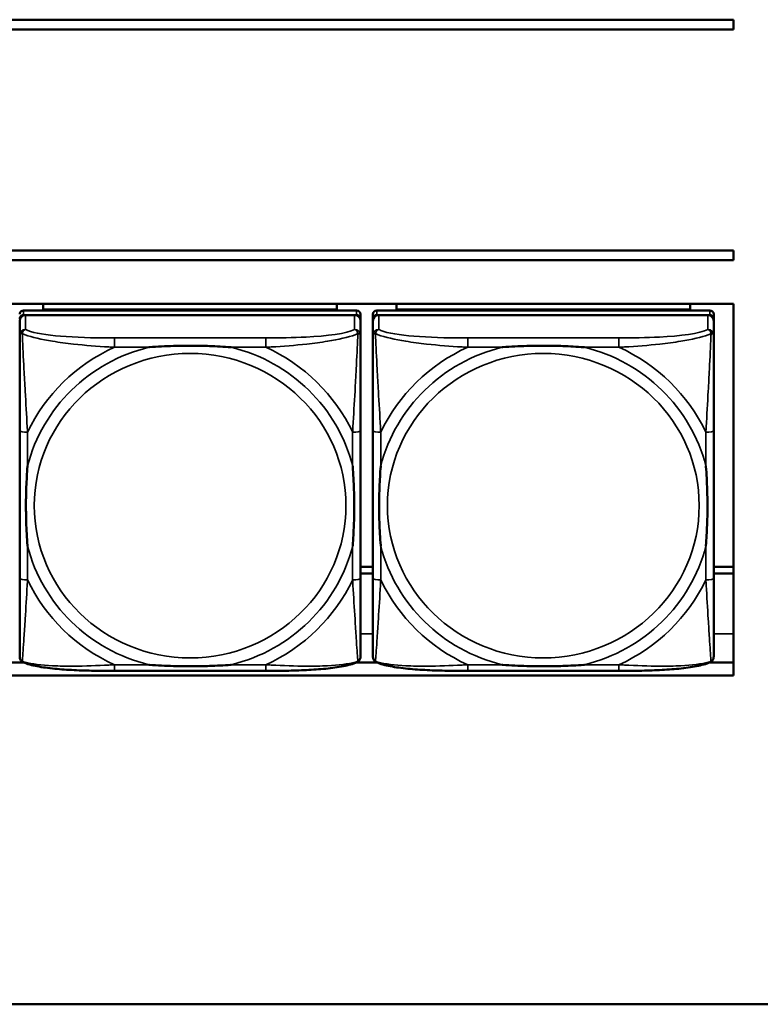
# Model space of a CAD drawing. Header units: inches. Extents: x 3.3 to 58.3, y 0.8 to 38.3.
# Tile 106 of 162: x 32.1 to 33.6, y 14.4 to 16.4. Entities that reach past the tile are written whole.
import ezdxf

# ---------------------------------------------------------------- set-up
doc = ezdxf.new("R2010")
doc.units = ezdxf.units.IN
doc.header["$MEASUREMENT"] = 0
doc.layers.add('Visible (ANSI)', color=7, linetype='Continuous', lineweight=50)
doc.layers.add('Visible Narrow (ANSI)', color=7, linetype='Continuous', lineweight=35)

msp = doc.modelspace()

# ---------------------------------------------------------------- linework, layer by layer
at = {"layer": 'Visible (ANSI)'}
for p, q in [((28.1946, 16.4151), (33.5021, 16.4151)), ((28.1946, 16.4147), (33.5021, 16.4147)), ((33.5021, 16.4151), (33.5021, 16.4147)), ((33.5021, 16.4147), (33.5021, 16.3951)), ((33.5021, 16.3951), (28.1946, 16.3951)), ((28.1246, 15.9511), (33.5021, 15.9511)), ((28.1246, 15.9507), (33.5021, 15.9507)), ((33.5021, 15.9511), (33.5021, 15.9507)), ((33.5021, 15.9507), (33.5021, 15.9312)), ((33.5021, 15.9312), (28.1246, 15.9312)), ((22.0871, 15.8435), (33.5021, 15.8435)), ((32.1147, 15.8325), (32.1147, 15.8435)), ((32.7052, 15.8435), (32.7052, 15.8325)), ((32.8247, 15.8325), (32.8247, 15.8435)), ((33.4152, 15.8435), (33.4152, 15.8325)), ((33.5021, 15.8435), (33.5021, 15.096)), ((32.7446, 15.8304), (32.0753, 15.8304)), ((32.1147, 15.8325), (32.3411, 15.8325)), ((32.1147, 15.8325), (32.1147, 15.8304)), ((32.1147, 15.8325), (32.7052, 15.8325)), ((32.1147, 15.8325), (32.1147, 15.8325)), ((32.3411, 15.8304), (32.3411, 15.8325)), ((32.4789, 15.8325), (32.7052, 15.8325)), ((32.4789, 15.8325), (32.4789, 15.8304)), ((32.7052, 15.8325), (32.7052, 15.8304)), ((32.7052, 15.8325), (32.7052, 15.8325)), ((32.7525, 15.8135), (32.7525, 15.8227)), ((32.7775, 15.8227), (32.7775, 15.8135)), ((33.4546, 15.8304), (32.7853, 15.8304)), ((32.8247, 15.8325), (33.0511, 15.8325)), ((32.8247, 15.8325), (32.8247, 15.8304)), ((32.8247, 15.8325), (33.4152, 15.8325)), ((32.8247, 15.8325), (32.8247, 15.8325)), ((33.0511, 15.8304), (33.0511, 15.8325)), ((33.1889, 15.8325), (33.4152, 15.8325)), ((33.1889, 15.8325), (33.1889, 15.8304)), ((33.4152, 15.8325), (33.4152, 15.8304)), ((33.4152, 15.8325), (33.4152, 15.8325)), ((33.4625, 15.8135), (33.4625, 15.8227)), ((32.0675, 15.8096), (32.0675, 15.7806)), ((32.0753, 15.8212), (32.7446, 15.8212)), ((32.7407, 15.8212), (32.0793, 15.8212)), ((32.7525, 15.8135), (32.7525, 15.8096)), ((32.7525, 15.7806), (32.7525, 15.8096)), ((32.7775, 15.1595), (32.7775, 15.8135)), ((32.7775, 15.8096), (32.7775, 15.7806)), ((32.7853, 15.8212), (33.4546, 15.8212)), ((33.4507, 15.8212), (32.7893, 15.8212)), ((33.4625, 15.8135), (33.4625, 15.8096)), ((33.4625, 15.7806), (33.4625, 15.8096)), ((32.0675, 15.5889), (32.0675, 15.2919)), ((32.7525, 15.2919), (32.7525, 15.5889)), ((32.7775, 15.5889), (32.7775, 15.2919)), ((33.4625, 15.2919), (33.4625, 15.5889)), ((32.7525, 15.3147), (32.7775, 15.3147)), ((32.7775, 15.3147), (32.7525, 15.3147)), ((33.4625, 15.3147), (33.5021, 15.3147)), ((33.5021, 15.3147), (33.4625, 15.3147)), ((32.7525, 15.3013), (32.7775, 15.3013)), ((33.4625, 15.3013), (33.5021, 15.3013)), ((32.0348, 15.1226), (32.0751, 15.1226)), ((32.7448, 15.1226), (32.7851, 15.1226)), ((33.4548, 15.1226), (33.5021, 15.1226)), ((33.5021, 15.096), (22.0871, 15.096)), ((32.5619, 15.1054), (32.258, 15.1054)), ((33.2719, 15.1054), (32.968, 15.1054)), ((42.7141, 14.435), (21.2641, 14.435))]:
    msp.add_line(p, q, dxfattribs=at)
for centre, major_axis, start_param, end_param in [((32.0753, 15.8227), (-0.00787, 0), 4.712389, 6.283185), ((32.7446, 15.8227), (0.00787, 0), 0, 1.570796), ((32.7853, 15.8227), (-0.00787, 0), 4.712389, 6.283185), ((33.4546, 15.8227), (0.00787, 0), 0, 1.570796), ((32.0753, 15.8135), (-0.00787, 0), 4.712389, 6.283185), ((32.0793, 15.8096), (-0.0118, 0), 4.712389, 6.283185), ((32.7407, 15.8096), (0.0118, 0), 0, 1.570796), ((32.7446, 15.8135), (0.00787, 0), 0, 1.570796), ((32.7853, 15.8135), (-0.00787, 0), 4.712389, 6.283185), ((32.7893, 15.8096), (-0.0118, 0), 4.712389, 6.283185), ((33.4507, 15.8096), (0.0118, 0), 0, 1.570796), ((33.4546, 15.8135), (0.00787, 0), 0, 1.570796), ((32.0753, 15.1595), (-0.00787, 0), 0, 0.047273), ((32.7853, 15.1595), (-0.00787, 0), 0, 0.047273)]:
    msp.add_ellipse(centre, major_axis=major_axis, ratio=0.977083, start_param=start_param, end_param=end_param, dxfattribs=at)
for points, knots in [([(32.0675, 15.7806), (32.0675, 15.7577), (32.0675, 15.7122), (32.0675, 15.6704), (32.0675, 15.6431), (32.0675, 15.6155), (32.0675, 15.5889)], [-0.5252205, -0.5252205, -0.5252205, -0.5252205, -0.20743, -0.20743, -0.20743, 0, 0, 0, 0]), ([(32.7525, 15.5889), (32.7525, 15.5924), (32.7525, 15.5959), (32.7525, 15.5994), (32.7525, 15.632), (32.7525, 15.6657), (32.7525, 15.6985), (32.7525, 15.727), (32.7525, 15.7558), (32.7525, 15.7744), (32.7525, 15.7766), (32.7525, 15.7787), (32.7525, 15.7806)], [0, 0, 0, 0, 0.0272471, 0.0272471, 0.0272471, 0.2790553, 0.2790553, 0.2790553, 0.4988354, 0.4988354, 0.4988354, 0.5252205, 0.5252205, 0.5252205, 0.5252205]), ([(32.7775, 15.7806), (32.7775, 15.7577), (32.7775, 15.7122), (32.7775, 15.6704), (32.7775, 15.6431), (32.7775, 15.6155), (32.7775, 15.5889)], [-0.5252205, -0.5252205, -0.5252205, -0.5252205, -0.20743, -0.20743, -0.20743, 0, 0, 0, 0]), ([(33.4625, 15.5889), (33.4625, 15.5924), (33.4625, 15.5959), (33.4625, 15.5994), (33.4625, 15.632), (33.4625, 15.6657), (33.4625, 15.6985), (33.4625, 15.727), (33.4625, 15.7558), (33.4625, 15.7744), (33.4625, 15.7766), (33.4625, 15.7787), (33.4625, 15.7806)], [0, 0, 0, 0, 0.0272471, 0.0272471, 0.0272471, 0.2790553, 0.2790553, 0.2790553, 0.4988354, 0.4988354, 0.4988354, 0.5252205, 0.5252205, 0.5252205, 0.5252205]), ([(32.3272, 15.7563), (32.3277, 15.7564), (32.3281, 15.7564), (32.3446, 15.7576), (32.3607, 15.7585), (32.3836, 15.7592), (32.3903, 15.7593), (32.3995, 15.7595), (32.402, 15.7595), (32.406, 15.7595), (32.4077, 15.7595), (32.4108, 15.7595), (32.4123, 15.7595), (32.4159, 15.7595), (32.4179, 15.7595), (32.4241, 15.7594), (32.4282, 15.7594), (32.438, 15.7592), (32.4436, 15.759), (32.4633, 15.7583), (32.4774, 15.7575), (32.4919, 15.7564), (32.4923, 15.7564), (32.4927, 15.7563)], [-0.416114, -0.416114, -0.416114, -0.416114, -0.4127691, -0.4127691, -0.2896446, -0.2896446, -0.2388934, -0.2388934, -0.2201881, -0.2201881, -0.2080204, -0.2080204, -0.196499, -0.196499, -0.1809939, -0.1809939, -0.149741, -0.149741, -0.1073162, -0.1073162, 0, 0, 0.0033356, 0.0033356, 0.0033356, 0.0033356]), ([(33.0372, 15.7563), (33.0377, 15.7564), (33.0381, 15.7564), (33.0546, 15.7576), (33.0707, 15.7585), (33.0936, 15.7592), (33.1003, 15.7593), (33.1095, 15.7595), (33.112, 15.7595), (33.116, 15.7595), (33.1177, 15.7595), (33.1208, 15.7595), (33.1223, 15.7595), (33.1259, 15.7595), (33.1279, 15.7595), (33.1341, 15.7594), (33.1382, 15.7594), (33.148, 15.7592), (33.1536, 15.759), (33.1733, 15.7583), (33.1874, 15.7575), (33.2019, 15.7564), (33.2023, 15.7564), (33.2027, 15.7563)], [-0.416114, -0.416114, -0.416114, -0.416114, -0.4127691, -0.4127691, -0.2896446, -0.2896446, -0.2388934, -0.2388934, -0.2201881, -0.2201881, -0.2080204, -0.2080204, -0.196499, -0.196499, -0.1809939, -0.1809939, -0.149741, -0.149741, -0.1073162, -0.1073162, 0, 0, 0.0033356, 0.0033356, 0.0033356, 0.0033356]), ([(32.0832, 15.3562), (32.0832, 15.3566), (32.0831, 15.3571), (32.0819, 15.3732), (32.081, 15.3889), (32.0803, 15.4114), (32.0802, 15.4179), (32.0801, 15.4269), (32.0801, 15.4293), (32.08, 15.4333), (32.08, 15.4349), (32.08, 15.4379), (32.08, 15.4394), (32.08, 15.4429), (32.0801, 15.4449), (32.0801, 15.4509), (32.0802, 15.455), (32.0804, 15.4645), (32.0805, 15.4699), (32.0813, 15.4892), (32.0821, 15.5029), (32.0831, 15.5171), (32.0832, 15.5175), (32.0832, 15.5179)], [-0.416114, -0.416114, -0.416114, -0.416114, -0.4127691, -0.4127691, -0.2896446, -0.2896446, -0.2388934, -0.2388934, -0.2201881, -0.2201881, -0.2080204, -0.2080204, -0.196499, -0.196499, -0.1809939, -0.1809939, -0.149741, -0.149741, -0.1073162, -0.1073162, 0, 0, 0.0033356, 0.0033356, 0.0033356, 0.0033356]), ([(32.7367, 15.5179), (32.7368, 15.5175), (32.7368, 15.5171), (32.7381, 15.5009), (32.7389, 15.4853), (32.7396, 15.4629), (32.7398, 15.4563), (32.7399, 15.4474), (32.7399, 15.4449), (32.7399, 15.441), (32.7399, 15.4394), (32.7399, 15.4363), (32.7399, 15.4348), (32.7399, 15.4314), (32.7399, 15.4294), (32.7398, 15.4233), (32.7398, 15.4193), (32.7396, 15.4098), (32.7394, 15.4043), (32.7387, 15.385), (32.7379, 15.3712), (32.7368, 15.3571), (32.7368, 15.3566), (32.7367, 15.3562)], [-0.416114, -0.416114, -0.416114, -0.416114, -0.4127691, -0.4127691, -0.2896446, -0.2896446, -0.2388934, -0.2388934, -0.2201881, -0.2201881, -0.2080204, -0.2080204, -0.196499, -0.196499, -0.1809939, -0.1809939, -0.149741, -0.149741, -0.1073162, -0.1073162, 0, 0, 0.0033356, 0.0033356, 0.0033356, 0.0033356]), ([(32.7932, 15.3562), (32.7932, 15.3566), (32.7931, 15.3571), (32.7919, 15.3732), (32.791, 15.3889), (32.7903, 15.4114), (32.7902, 15.4179), (32.7901, 15.4269), (32.7901, 15.4293), (32.79, 15.4333), (32.79, 15.4349), (32.79, 15.4379), (32.79, 15.4394), (32.79, 15.4429), (32.7901, 15.4449), (32.7901, 15.4509), (32.7902, 15.455), (32.7904, 15.4645), (32.7905, 15.4699), (32.7913, 15.4892), (32.7921, 15.5029), (32.7931, 15.5171), (32.7932, 15.5175), (32.7932, 15.5179)], [-0.416114, -0.416114, -0.416114, -0.416114, -0.4127691, -0.4127691, -0.2896446, -0.2896446, -0.2388934, -0.2388934, -0.2201881, -0.2201881, -0.2080204, -0.2080204, -0.196499, -0.196499, -0.1809939, -0.1809939, -0.149741, -0.149741, -0.1073162, -0.1073162, 0, 0, 0.0033356, 0.0033356, 0.0033356, 0.0033356]), ([(33.4467, 15.5179), (33.4468, 15.5175), (33.4468, 15.5171), (33.4481, 15.5009), (33.4489, 15.4853), (33.4496, 15.4629), (33.4498, 15.4563), (33.4499, 15.4474), (33.4499, 15.4449), (33.4499, 15.441), (33.4499, 15.4394), (33.4499, 15.4363), (33.4499, 15.4348), (33.4499, 15.4314), (33.4499, 15.4294), (33.4498, 15.4233), (33.4498, 15.4193), (33.4496, 15.4098), (33.4494, 15.4043), (33.4487, 15.385), (33.4479, 15.3712), (33.4468, 15.3571), (33.4468, 15.3566), (33.4467, 15.3562)], [-0.416114, -0.416114, -0.416114, -0.416114, -0.4127691, -0.4127691, -0.2896446, -0.2896446, -0.2388934, -0.2388934, -0.2201881, -0.2201881, -0.2080204, -0.2080204, -0.196499, -0.196499, -0.1809939, -0.1809939, -0.149741, -0.149741, -0.1073162, -0.1073162, 0, 0, 0.0033356, 0.0033356, 0.0033356, 0.0033356]), ([(32.0675, 15.2919), (32.0675, 15.2653), (32.0675, 15.2385), (32.0675, 15.2139), (32.0675, 15.1763), (32.0675, 15.1405), (32.0675, 15.1343)], [3.9382945, 3.9382945, 3.9382945, 3.9382945, 4.1457245, 4.1457245, 4.1457245, 4.463515, 4.463515, 4.463515, 4.463515]), ([(32.7525, 15.1343), (32.7525, 15.1405), (32.7525, 15.1763), (32.7525, 15.2139), (32.7525, 15.2385), (32.7525, 15.2653), (32.7525, 15.2919)], [-0.5252205, -0.5252205, -0.5252205, -0.5252205, -0.20743, -0.20743, -0.20743, 0, 0, 0, 0]), ([(32.7775, 15.2919), (32.7775, 15.2653), (32.7775, 15.2385), (32.7775, 15.2139), (32.7775, 15.1763), (32.7775, 15.1405), (32.7775, 15.1343)], [3.9382945, 3.9382945, 3.9382945, 3.9382945, 4.1457245, 4.1457245, 4.1457245, 4.463515, 4.463515, 4.463515, 4.463515]), ([(33.4625, 15.1343), (33.4625, 15.1405), (33.4625, 15.1763), (33.4625, 15.2139), (33.4625, 15.2385), (33.4625, 15.2653), (33.4625, 15.2919)], [-0.5252205, -0.5252205, -0.5252205, -0.5252205, -0.20743, -0.20743, -0.20743, 0, 0, 0, 0]), ([(32.0747, 15.1228), (32.0739, 15.1232), (32.0731, 15.1237), (32.0715, 15.125), (32.0707, 15.1257), (32.0694, 15.1274), (32.0689, 15.1283), (32.0681, 15.1301), (32.0679, 15.131), (32.0675, 15.1327), (32.0675, 15.1336), (32.0675, 15.1343)], [0.0113303, 0.0113303, 0.0113303, 0.0113303, 0.0143189, 0.0143189, 0.01730751, 0.01730751, 0.02029611, 0.02029611, 0.02328471, 0.02328471, 0.02627331, 0.02627331, 0.02627331, 0.02627331]), ([(32.7452, 15.1228), (32.7461, 15.1232), (32.7469, 15.1237), (32.7485, 15.125), (32.7492, 15.1257), (32.7505, 15.1274), (32.751, 15.1283), (32.7518, 15.1301), (32.7521, 15.131), (32.7524, 15.1327), (32.7525, 15.1336), (32.7525, 15.1343)], [0.0113303, 0.0113303, 0.0113303, 0.0113303, 0.0143189, 0.0143189, 0.01730751, 0.01730751, 0.02029611, 0.02029611, 0.02328471, 0.02328471, 0.02627331, 0.02627331, 0.02627331, 0.02627331]), ([(32.7847, 15.1228), (32.7839, 15.1232), (32.7831, 15.1237), (32.7815, 15.125), (32.7807, 15.1257), (32.7794, 15.1274), (32.7789, 15.1283), (32.7781, 15.1301), (32.7779, 15.131), (32.7775, 15.1327), (32.7775, 15.1336), (32.7775, 15.1343)], [0.0113303, 0.0113303, 0.0113303, 0.0113303, 0.0143189, 0.0143189, 0.01730751, 0.01730751, 0.02029611, 0.02029611, 0.02328471, 0.02328471, 0.02627331, 0.02627331, 0.02627331, 0.02627331]), ([(33.4552, 15.1228), (33.4561, 15.1232), (33.4569, 15.1237), (33.4585, 15.125), (33.4592, 15.1257), (33.4605, 15.1274), (33.461, 15.1283), (33.4618, 15.1301), (33.4621, 15.131), (33.4624, 15.1327), (33.4625, 15.1336), (33.4625, 15.1343)], [0.0113303, 0.0113303, 0.0113303, 0.0113303, 0.0143189, 0.0143189, 0.01730751, 0.01730751, 0.02029611, 0.02029611, 0.02328471, 0.02328471, 0.02627331, 0.02627331, 0.02627331, 0.02627331]), ([(32.258, 15.1054), (32.2445, 15.1054), (32.2308, 15.1055), (32.2036, 15.106), (32.19, 15.1064), (32.1634, 15.1077), (32.1504, 15.1086), (32.1252, 15.1111), (32.1132, 15.1127), (32.0972, 15.1158), (32.0922, 15.1169), (32.0829, 15.1196), (32.0786, 15.121), (32.0747, 15.1228)], [0, 0, 0, 0, 0.1022588, 0.1022588, 0.2045176, 0.2045176, 0.3067764, 0.3067764, 0.4090352, 0.4090352, 0.4601646, 0.4601646, 0.5112941, 0.5112941, 0.5112941, 0.5112941]), ([(32.4927, 15.1178), (32.4923, 15.1177), (32.4919, 15.1177), (32.4774, 15.1166), (32.4633, 15.1159), (32.4436, 15.1152), (32.438, 15.1151), (32.4282, 15.1149), (32.4241, 15.1148), (32.4179, 15.1148), (32.4159, 15.1148), (32.4123, 15.1147), (32.4108, 15.1147), (32.4077, 15.1147), (32.406, 15.1147), (32.402, 15.1148), (32.3995, 15.1148), (32.3903, 15.1149), (32.3836, 15.115), (32.3607, 15.1157), (32.3446, 15.1165), (32.3281, 15.1177), (32.3277, 15.1177), (32.3272, 15.1178)], [-0.4149464, -0.4149464, -0.4149464, -0.4149464, -0.41162, -0.41162, -0.3046026, -0.3046026, -0.2622958, -0.2622958, -0.23113, -0.23113, -0.215668, -0.215668, -0.2041787, -0.2041787, -0.1920448, -0.1920448, -0.1733916, -0.1733916, -0.1227817, -0.1227817, 0, 0, 0.0033356, 0.0033356, 0.0033356, 0.0033356]), ([(32.7452, 15.1228), (32.7413, 15.121), (32.7371, 15.1196), (32.7279, 15.117), (32.723, 15.1158), (32.7071, 15.1128), (32.6951, 15.1112), (32.67, 15.1087), (32.657, 15.1078), (32.6304, 15.1064), (32.6168, 15.106), (32.5896, 15.1055), (32.5759, 15.1054), (32.5622, 15.1054), (32.5621, 15.1054), (32.5619, 15.1054)], [-4.4495886, -4.4495886, -4.4495886, -4.4495886, -4.3984592, -4.3984592, -4.3485034, -4.3485034, -4.2462446, -4.2462446, -4.1439858, -4.1439858, -4.041727, -4.041727, -3.9394682, -3.9394682, -3.9382945, -3.9382945, -3.9382945, -3.9382945]), ([(32.968, 15.1054), (32.9545, 15.1054), (32.9408, 15.1055), (32.9136, 15.106), (32.9, 15.1064), (32.8734, 15.1077), (32.8604, 15.1086), (32.8352, 15.1111), (32.8232, 15.1127), (32.8072, 15.1158), (32.8022, 15.1169), (32.7929, 15.1196), (32.7886, 15.121), (32.7847, 15.1228)], [0, 0, 0, 0, 0.1022588, 0.1022588, 0.2045176, 0.2045176, 0.3067764, 0.3067764, 0.4090352, 0.4090352, 0.4601646, 0.4601646, 0.5112941, 0.5112941, 0.5112941, 0.5112941]), ([(33.2027, 15.1178), (33.2023, 15.1177), (33.2019, 15.1177), (33.1874, 15.1166), (33.1733, 15.1159), (33.1536, 15.1152), (33.148, 15.1151), (33.1382, 15.1149), (33.1341, 15.1148), (33.1279, 15.1148), (33.1259, 15.1148), (33.1223, 15.1147), (33.1208, 15.1147), (33.1177, 15.1147), (33.116, 15.1147), (33.112, 15.1148), (33.1095, 15.1148), (33.1003, 15.1149), (33.0936, 15.115), (33.0707, 15.1157), (33.0546, 15.1165), (33.0381, 15.1177), (33.0377, 15.1177), (33.0372, 15.1178)], [-0.4149464, -0.4149464, -0.4149464, -0.4149464, -0.41162, -0.41162, -0.3046026, -0.3046026, -0.2622958, -0.2622958, -0.23113, -0.23113, -0.215668, -0.215668, -0.2041787, -0.2041787, -0.1920448, -0.1920448, -0.1733916, -0.1733916, -0.1227817, -0.1227817, 0, 0, 0.0033356, 0.0033356, 0.0033356, 0.0033356]), ([(33.4552, 15.1228), (33.4513, 15.121), (33.4471, 15.1196), (33.4379, 15.117), (33.433, 15.1158), (33.4171, 15.1128), (33.4051, 15.1112), (33.38, 15.1087), (33.367, 15.1078), (33.3404, 15.1064), (33.3268, 15.106), (33.2996, 15.1055), (33.2859, 15.1054), (33.2722, 15.1054), (33.2721, 15.1054), (33.2719, 15.1054)], [-4.4495886, -4.4495886, -4.4495886, -4.4495886, -4.3984592, -4.3984592, -4.3485034, -4.3485034, -4.2462446, -4.2462446, -4.1439858, -4.1439858, -4.041727, -4.041727, -3.9394682, -3.9394682, -3.9382945, -3.9382945, -3.9382945, -3.9382945])]:
    msp.add_open_spline(points, degree=3, knots=knots, dxfattribs=at)
at = {"layer": 'Visible Narrow (ANSI)'}
for p, q in [((32.0753, 15.8212), (32.0753, 15.8304)), ((32.7446, 15.8304), (32.7446, 15.8212)), ((32.7853, 15.8212), (32.7853, 15.8304)), ((33.4546, 15.8304), (33.4546, 15.8212)), ((32.0793, 15.7921), (32.0793, 15.8212)), ((32.7407, 15.8212), (32.7407, 15.7921)), ((32.7893, 15.7921), (32.7893, 15.8212)), ((33.4507, 15.8212), (33.4507, 15.7921)), ((32.258, 15.7751), (32.258, 15.7563)), ((32.5619, 15.7751), (32.258, 15.7751)), ((32.5619, 15.7751), (32.5619, 15.7563)), ((32.968, 15.7751), (32.968, 15.7563)), ((33.2719, 15.7751), (32.968, 15.7751)), ((33.2719, 15.7751), (33.2719, 15.7563)), ((32.258, 15.7563), (32.3272, 15.7563)), ((32.4927, 15.7563), (32.5619, 15.7563)), ((32.968, 15.7563), (33.0372, 15.7563)), ((33.2027, 15.7563), (33.2719, 15.7563)), ((32.0832, 15.5179), (32.0832, 15.5855)), ((32.7367, 15.5855), (32.7367, 15.5179)), ((32.7932, 15.5179), (32.7932, 15.5855)), ((33.4467, 15.5855), (33.4467, 15.5179)), ((32.0832, 15.2886), (32.0832, 15.3562)), ((32.7367, 15.3562), (32.7367, 15.2886)), ((32.7932, 15.2886), (32.7932, 15.3562)), ((33.4467, 15.3562), (33.4467, 15.2886)), ((32.7775, 15.1802), (32.7525, 15.1802)), ((33.5021, 15.1802), (33.4625, 15.1802)), ((32.258, 15.1178), (32.258, 15.1054)), ((32.3272, 15.1178), (32.258, 15.1178)), ((32.5619, 15.1178), (32.4927, 15.1178)), ((32.5619, 15.1178), (32.5619, 15.1054)), ((32.968, 15.1178), (32.968, 15.1054)), ((33.0372, 15.1178), (32.968, 15.1178)), ((33.2719, 15.1178), (33.2027, 15.1178)), ((33.2719, 15.1178), (33.2719, 15.1054))]:
    msp.add_line(p, q, dxfattribs=at)
for centre, major_axis, ratio, start_param, end_param in [((32.0793, 15.7806), (-0.0118, 0), 0.977083, 4.712389, 6.283185), ((32.7407, 15.7806), (0.0118, 0), 0.977083, 0, 1.570796), ((32.7893, 15.7806), (-0.0118, 0), 0.977083, 4.712389, 6.283185), ((33.4507, 15.7806), (0.0118, 0), 0.977083, 0, 1.570796), ((32.41, 15.4371), (-0.3371, 0), 0.977083, 4.960405, 6.035169), ((32.41, 15.4371), (-0.3604, 0), 0.977083, 5.147686, 5.847888), ((32.41, 15.4371), (0.3371, 0), 0.977083, 0.248016, 1.32278), ((32.41, 15.4371), (-0.3604, 0), 0.977083, 3.57689, 4.277092), ((33.12, 15.4371), (-0.3371, 0), 0.977083, 4.960405, 6.035169), ((33.12, 15.4371), (-0.3604, 0), 0.977083, 5.147686, 5.847888), ((33.12, 15.4371), (0.3371, 0), 0.977083, 0.248016, 1.32278), ((33.12, 15.4371), (-0.3604, 0), 0.977083, 3.57689, 4.277092), ((32.0832, 15.5889), (-0.0157, 0), 0.21286, 0, 1.570796), ((32.7367, 15.5889), (0.0157, 0), 0.21286, 4.712389, 6.283185), ((32.7932, 15.5889), (-0.0157, 0), 0.21286, 0, 1.570796), ((33.4467, 15.5889), (0.0157, 0), 0.21286, 4.712389, 6.283185), ((32.41, 15.4371), (-0.3371, 0), 0.977083, 0.248016, 1.32278), ((32.41, 15.4371), (0.3371, 0), 0.977083, 4.960405, 6.035169), ((33.12, 15.4371), (-0.3371, 0), 0.977083, 0.248016, 1.32278), ((33.12, 15.4371), (0.3371, 0), 0.977083, 4.960405, 6.035169), ((32.0832, 15.2919), (-0.0157, 0), 0.21286, 0, 1.570796), ((32.41, 15.4371), (0.3604, 0), 0.977083, 3.57689, 4.277092), ((32.41, 15.4371), (0.3604, 0), 0.977083, 5.147686, 5.847888), ((32.7367, 15.2919), (0.0157, 0), 0.21286, 4.712389, 6.283185), ((32.7932, 15.2919), (-0.0157, 0), 0.21286, 0, 1.570796), ((33.12, 15.4371), (0.3604, 0), 0.977083, 3.57689, 4.277092), ((33.12, 15.4371), (0.3604, 0), 0.977083, 5.147686, 5.847888), ((33.4467, 15.2919), (0.0157, 0), 0.21286, 4.712389, 6.283185)]:
    msp.add_ellipse(centre, major_axis=major_axis, ratio=ratio, start_param=start_param, end_param=end_param, dxfattribs=at)
for centre in [(32.41, 15.4378), (33.12, 15.4378)]:
    msp.add_ellipse(centre, major_axis=(-0.3133, 0), ratio=0.977083, dxfattribs=at)
for points, knots in [([(32.0675, 15.7806), (32.0675, 15.781), (32.0675, 15.7814), (32.0678, 15.782), (32.0679, 15.7822), (32.0683, 15.7826), (32.0684, 15.7828), (32.0687, 15.783), (32.0688, 15.783), (32.0691, 15.7832), (32.0694, 15.7834), (32.0701, 15.7836), (32.0706, 15.7837), (32.0716, 15.7839), (32.0722, 15.7839), (32.0727, 15.7839)], [-0.02627331, -0.02627331, -0.02627331, -0.02627331, -0.02158775, -0.02158775, -0.01736415, -0.01736415, -0.0147244, -0.0147244, -0.01307456, -0.01307456, -0.00977487, -0.00977487, -0.00449537, -0.00449537, 0.00012419, 0.00012419, 0.00012419, 0.00012419]), ([(32.0727, 15.7839), (32.0729, 15.7847), (32.0731, 15.7854), (32.0737, 15.7868), (32.074, 15.7875), (32.0746, 15.7885), (32.0749, 15.7888), (32.0753, 15.7894), (32.0754, 15.7895), (32.0758, 15.79), (32.076, 15.7902), (32.0767, 15.7908), (32.0771, 15.7911), (32.0781, 15.7917), (32.0787, 15.7919), (32.0793, 15.7921)], [-0.00012419, -0.00012419, -0.00012419, -0.00012419, 0.00449537, 0.00449537, 0.00977487, 0.00977487, 0.01307456, 0.01307456, 0.0147244, 0.0147244, 0.01736415, 0.01736415, 0.02158775, 0.02158775, 0.02627331, 0.02627331, 0.02627331, 0.02627331]), ([(32.0832, 15.5855), (32.083, 15.5892), (32.0828, 15.5929), (32.0813, 15.6197), (32.0798, 15.6439), (32.0776, 15.6828), (32.0768, 15.6976), (32.0748, 15.7357), (32.0737, 15.7588), (32.0729, 15.779), (32.0728, 15.7816), (32.0727, 15.7839)], [0, 0, 0, 0, 0.0278591, 0.0278591, 0.201273, 0.201273, 0.3066357, 0.3066357, 0.475216, 0.475216, 0.5007189, 0.5007189, 0.5007189, 0.5007189]), ([(32.0727, 15.7839), (32.0744, 15.7831), (32.0763, 15.7823), (32.0917, 15.7763), (32.1118, 15.7719), (32.1471, 15.7662), (32.1611, 15.7644), (32.199, 15.7602), (32.2231, 15.7584), (32.2505, 15.7567), (32.2543, 15.7565), (32.258, 15.7563)], [-0.5007189, -0.5007189, -0.5007189, -0.5007189, -0.475216, -0.475216, -0.3066357, -0.3066357, -0.201273, -0.201273, -0.0278591, -0.0278591, 0, 0, 0, 0]), ([(32.258, 15.7751), (32.2544, 15.7751), (32.2509, 15.7751), (32.2473, 15.7751), (32.214, 15.7752), (32.1803, 15.776), (32.1495, 15.7786), (32.1225, 15.7808), (32.097, 15.7847), (32.0836, 15.7901), (32.0819, 15.7908), (32.0805, 15.7914), (32.0793, 15.7921)], [0, 0, 0, 0, 0.0272471, 0.0272471, 0.0272471, 0.2790553, 0.2790553, 0.2790553, 0.4988354, 0.4988354, 0.4988354, 0.5252205, 0.5252205, 0.5252205, 0.5252205]), ([(32.7407, 15.7921), (32.7258, 15.7838), (32.6842, 15.7789), (32.6435, 15.7768), (32.617, 15.7755), (32.5892, 15.7751), (32.5619, 15.7751)], [-0.5252205, -0.5252205, -0.5252205, -0.5252205, -0.20743, -0.20743, -0.20743, 0, 0, 0, 0]), ([(32.5619, 15.7563), (32.5657, 15.7565), (32.5695, 15.7567), (32.5968, 15.7584), (32.621, 15.7602), (32.6588, 15.7644), (32.6729, 15.7662), (32.7081, 15.7719), (32.7282, 15.7763), (32.7437, 15.7823), (32.7455, 15.7831), (32.7472, 15.7839)], [0, 0, 0, 0, 0.0278591, 0.0278591, 0.201273, 0.201273, 0.3066357, 0.3066357, 0.475216, 0.475216, 0.5007189, 0.5007189, 0.5007189, 0.5007189]), ([(32.7472, 15.7839), (32.7471, 15.7816), (32.747, 15.779), (32.7462, 15.7588), (32.7451, 15.7357), (32.7431, 15.6976), (32.7423, 15.6828), (32.7401, 15.6439), (32.7387, 15.6197), (32.7372, 15.5929), (32.7369, 15.5892), (32.7367, 15.5855)], [-0.5007189, -0.5007189, -0.5007189, -0.5007189, -0.475216, -0.475216, -0.3066357, -0.3066357, -0.201273, -0.201273, -0.0278591, -0.0278591, 0, 0, 0, 0]), ([(32.7407, 15.7921), (32.7413, 15.7919), (32.7419, 15.7917), (32.7428, 15.7911), (32.7433, 15.7908), (32.7439, 15.7902), (32.7442, 15.79), (32.7445, 15.7895), (32.7447, 15.7894), (32.7451, 15.7888), (32.7453, 15.7885), (32.746, 15.7875), (32.7463, 15.7868), (32.7468, 15.7854), (32.747, 15.7847), (32.7472, 15.7839)], [-0.02627331, -0.02627331, -0.02627331, -0.02627331, -0.02158775, -0.02158775, -0.01736415, -0.01736415, -0.0147244, -0.0147244, -0.01307456, -0.01307456, -0.00977487, -0.00977487, -0.00449537, -0.00449537, 0.00012419, 0.00012419, 0.00012419, 0.00012419]), ([(32.7472, 15.7839), (32.7478, 15.7839), (32.7483, 15.7839), (32.7494, 15.7837), (32.7499, 15.7836), (32.7506, 15.7834), (32.7508, 15.7832), (32.7512, 15.783), (32.7513, 15.783), (32.7515, 15.7828), (32.7517, 15.7826), (32.752, 15.7822), (32.7522, 15.782), (32.7524, 15.7814), (32.7525, 15.781), (32.7525, 15.7806)], [-0.00012419, -0.00012419, -0.00012419, -0.00012419, 0.00449537, 0.00449537, 0.00977487, 0.00977487, 0.01307456, 0.01307456, 0.0147244, 0.0147244, 0.01736415, 0.01736415, 0.02158775, 0.02158775, 0.02627331, 0.02627331, 0.02627331, 0.02627331]), ([(32.7775, 15.7806), (32.7775, 15.781), (32.7775, 15.7814), (32.7778, 15.782), (32.7779, 15.7822), (32.7783, 15.7826), (32.7784, 15.7828), (32.7787, 15.783), (32.7788, 15.783), (32.7791, 15.7832), (32.7794, 15.7834), (32.7801, 15.7836), (32.7806, 15.7837), (32.7816, 15.7839), (32.7822, 15.7839), (32.7827, 15.7839)], [-0.02627331, -0.02627331, -0.02627331, -0.02627331, -0.02158775, -0.02158775, -0.01736415, -0.01736415, -0.0147244, -0.0147244, -0.01307456, -0.01307456, -0.00977487, -0.00977487, -0.00449537, -0.00449537, 0.00012419, 0.00012419, 0.00012419, 0.00012419]), ([(32.7827, 15.7839), (32.7829, 15.7847), (32.7831, 15.7854), (32.7837, 15.7868), (32.784, 15.7875), (32.7846, 15.7885), (32.7849, 15.7888), (32.7853, 15.7894), (32.7854, 15.7895), (32.7858, 15.79), (32.786, 15.7902), (32.7867, 15.7908), (32.7871, 15.7911), (32.7881, 15.7917), (32.7887, 15.7919), (32.7893, 15.7921)], [-0.00012419, -0.00012419, -0.00012419, -0.00012419, 0.00449537, 0.00449537, 0.00977487, 0.00977487, 0.01307456, 0.01307456, 0.0147244, 0.0147244, 0.01736415, 0.01736415, 0.02158775, 0.02158775, 0.02627331, 0.02627331, 0.02627331, 0.02627331]), ([(32.7932, 15.5855), (32.793, 15.5892), (32.7928, 15.5929), (32.7913, 15.6197), (32.7898, 15.6439), (32.7876, 15.6828), (32.7868, 15.6976), (32.7848, 15.7357), (32.7837, 15.7588), (32.7829, 15.779), (32.7828, 15.7816), (32.7827, 15.7839)], [0, 0, 0, 0, 0.0278591, 0.0278591, 0.201273, 0.201273, 0.3066357, 0.3066357, 0.475216, 0.475216, 0.5007189, 0.5007189, 0.5007189, 0.5007189]), ([(32.7827, 15.7839), (32.7844, 15.7831), (32.7863, 15.7823), (32.8017, 15.7763), (32.8218, 15.7719), (32.8571, 15.7662), (32.8711, 15.7644), (32.909, 15.7602), (32.9331, 15.7584), (32.9605, 15.7567), (32.9643, 15.7565), (32.968, 15.7563)], [-0.5007189, -0.5007189, -0.5007189, -0.5007189, -0.475216, -0.475216, -0.3066357, -0.3066357, -0.201273, -0.201273, -0.0278591, -0.0278591, 0, 0, 0, 0]), ([(32.968, 15.7751), (32.9644, 15.7751), (32.9609, 15.7751), (32.9573, 15.7751), (32.924, 15.7752), (32.8903, 15.776), (32.8595, 15.7786), (32.8325, 15.7808), (32.807, 15.7847), (32.7936, 15.7901), (32.7919, 15.7908), (32.7905, 15.7914), (32.7893, 15.7921)], [0, 0, 0, 0, 0.0272471, 0.0272471, 0.0272471, 0.2790553, 0.2790553, 0.2790553, 0.4988354, 0.4988354, 0.4988354, 0.5252205, 0.5252205, 0.5252205, 0.5252205]), ([(33.4507, 15.7921), (33.4358, 15.7838), (33.3942, 15.7789), (33.3535, 15.7768), (33.327, 15.7755), (33.2992, 15.7751), (33.2719, 15.7751)], [-0.5252205, -0.5252205, -0.5252205, -0.5252205, -0.20743, -0.20743, -0.20743, 0, 0, 0, 0]), ([(33.2719, 15.7563), (33.2757, 15.7565), (33.2795, 15.7567), (33.3068, 15.7584), (33.331, 15.7602), (33.3688, 15.7644), (33.3829, 15.7662), (33.4181, 15.7719), (33.4382, 15.7763), (33.4537, 15.7823), (33.4555, 15.7831), (33.4572, 15.7839)], [0, 0, 0, 0, 0.0278591, 0.0278591, 0.201273, 0.201273, 0.3066357, 0.3066357, 0.475216, 0.475216, 0.5007189, 0.5007189, 0.5007189, 0.5007189]), ([(33.4572, 15.7839), (33.4571, 15.7816), (33.457, 15.779), (33.4562, 15.7588), (33.4551, 15.7357), (33.4531, 15.6976), (33.4523, 15.6828), (33.4501, 15.6439), (33.4487, 15.6197), (33.4472, 15.5929), (33.4469, 15.5892), (33.4467, 15.5855)], [-0.5007189, -0.5007189, -0.5007189, -0.5007189, -0.475216, -0.475216, -0.3066357, -0.3066357, -0.201273, -0.201273, -0.0278591, -0.0278591, 0, 0, 0, 0]), ([(33.4507, 15.7921), (33.4513, 15.7919), (33.4519, 15.7917), (33.4528, 15.7911), (33.4533, 15.7908), (33.4539, 15.7902), (33.4542, 15.79), (33.4545, 15.7895), (33.4547, 15.7894), (33.4551, 15.7888), (33.4553, 15.7885), (33.456, 15.7875), (33.4563, 15.7868), (33.4568, 15.7854), (33.457, 15.7847), (33.4572, 15.7839)], [-0.02627331, -0.02627331, -0.02627331, -0.02627331, -0.02158775, -0.02158775, -0.01736415, -0.01736415, -0.0147244, -0.0147244, -0.01307456, -0.01307456, -0.00977487, -0.00977487, -0.00449537, -0.00449537, 0.00012419, 0.00012419, 0.00012419, 0.00012419]), ([(33.4572, 15.7839), (33.4578, 15.7839), (33.4583, 15.7839), (33.4594, 15.7837), (33.4599, 15.7836), (33.4606, 15.7834), (33.4608, 15.7832), (33.4612, 15.783), (33.4613, 15.783), (33.4615, 15.7828), (33.4617, 15.7826), (33.462, 15.7822), (33.4622, 15.782), (33.4624, 15.7814), (33.4625, 15.781), (33.4625, 15.7806)], [-0.00012419, -0.00012419, -0.00012419, -0.00012419, 0.00449537, 0.00449537, 0.00977487, 0.00977487, 0.01307456, 0.01307456, 0.0147244, 0.0147244, 0.01736415, 0.01736415, 0.02158775, 0.02158775, 0.02627331, 0.02627331, 0.02627331, 0.02627331]), ([(32.0727, 15.1249), (32.0728, 15.1259), (32.0729, 15.1269), (32.0737, 15.1368), (32.0748, 15.1531), (32.0768, 15.1838), (32.0776, 15.1965), (32.0798, 15.2315), (32.0813, 15.2546), (32.0828, 15.2812), (32.083, 15.2849), (32.0832, 15.2886)], [-4.4390134, -4.4390134, -4.4390134, -4.4390134, -4.4135105, -4.4135105, -4.2449302, -4.2449302, -4.1395675, -4.1395675, -3.9661536, -3.9661536, -3.9382945, -3.9382945, -3.9382945, -3.9382945]), ([(32.7367, 15.2886), (32.7369, 15.2849), (32.7372, 15.2812), (32.7387, 15.2546), (32.7401, 15.2315), (32.7423, 15.1965), (32.7431, 15.1838), (32.7451, 15.1531), (32.7462, 15.1368), (32.747, 15.1269), (32.7471, 15.1259), (32.7472, 15.1249)], [0, 0, 0, 0, 0.0278591, 0.0278591, 0.201273, 0.201273, 0.3066357, 0.3066357, 0.475216, 0.475216, 0.5007189, 0.5007189, 0.5007189, 0.5007189]), ([(32.7827, 15.1249), (32.7828, 15.1259), (32.7829, 15.1269), (32.7837, 15.1368), (32.7848, 15.1531), (32.7868, 15.1838), (32.7876, 15.1965), (32.7898, 15.2315), (32.7913, 15.2546), (32.7928, 15.2812), (32.793, 15.2849), (32.7932, 15.2886)], [-4.4390134, -4.4390134, -4.4390134, -4.4390134, -4.4135105, -4.4135105, -4.2449302, -4.2449302, -4.1395675, -4.1395675, -3.9661536, -3.9661536, -3.9382945, -3.9382945, -3.9382945, -3.9382945]), ([(33.4467, 15.2886), (33.4469, 15.2849), (33.4472, 15.2812), (33.4487, 15.2546), (33.4501, 15.2315), (33.4523, 15.1965), (33.4531, 15.1838), (33.4551, 15.1531), (33.4562, 15.1368), (33.457, 15.1269), (33.4571, 15.1259), (33.4572, 15.1249)], [0, 0, 0, 0, 0.0278591, 0.0278591, 0.201273, 0.201273, 0.3066357, 0.3066357, 0.475216, 0.475216, 0.5007189, 0.5007189, 0.5007189, 0.5007189]), ([(32.0727, 15.1249), (32.0722, 15.1253), (32.0716, 15.1256), (32.0706, 15.1265), (32.0701, 15.1271), (32.0694, 15.128), (32.0691, 15.1284), (32.0688, 15.129), (32.0687, 15.1292), (32.0684, 15.1297), (32.0683, 15.13), (32.0679, 15.1309), (32.0678, 15.1315), (32.0675, 15.1328), (32.0675, 15.1336), (32.0675, 15.1343)], [-0.00012419, -0.00012419, -0.00012419, -0.00012419, 0.00449537, 0.00449537, 0.00977487, 0.00977487, 0.01307456, 0.01307456, 0.0147244, 0.0147244, 0.01736415, 0.01736415, 0.02158775, 0.02158775, 0.02627331, 0.02627331, 0.02627331, 0.02627331]), ([(32.7525, 15.1343), (32.7525, 15.1336), (32.7524, 15.1328), (32.7522, 15.1315), (32.752, 15.1309), (32.7517, 15.13), (32.7515, 15.1297), (32.7513, 15.1292), (32.7512, 15.129), (32.7508, 15.1284), (32.7506, 15.128), (32.7499, 15.1271), (32.7494, 15.1265), (32.7483, 15.1256), (32.7478, 15.1253), (32.7472, 15.1249)], [-0.02627331, -0.02627331, -0.02627331, -0.02627331, -0.02158775, -0.02158775, -0.01736415, -0.01736415, -0.0147244, -0.0147244, -0.01307456, -0.01307456, -0.00977487, -0.00977487, -0.00449537, -0.00449537, 0.00012419, 0.00012419, 0.00012419, 0.00012419]), ([(32.7827, 15.1249), (32.7822, 15.1253), (32.7816, 15.1256), (32.7806, 15.1265), (32.7801, 15.1271), (32.7794, 15.128), (32.7791, 15.1284), (32.7788, 15.129), (32.7787, 15.1292), (32.7784, 15.1297), (32.7783, 15.13), (32.7779, 15.1309), (32.7778, 15.1315), (32.7775, 15.1328), (32.7775, 15.1336), (32.7775, 15.1343)], [-0.00012419, -0.00012419, -0.00012419, -0.00012419, 0.00449537, 0.00449537, 0.00977487, 0.00977487, 0.01307456, 0.01307456, 0.0147244, 0.0147244, 0.01736415, 0.01736415, 0.02158775, 0.02158775, 0.02627331, 0.02627331, 0.02627331, 0.02627331]), ([(33.4625, 15.1343), (33.4625, 15.1336), (33.4624, 15.1328), (33.4622, 15.1315), (33.462, 15.1309), (33.4617, 15.13), (33.4615, 15.1297), (33.4613, 15.1292), (33.4612, 15.129), (33.4608, 15.1284), (33.4606, 15.128), (33.4599, 15.1271), (33.4594, 15.1265), (33.4583, 15.1256), (33.4578, 15.1253), (33.4572, 15.1249)], [-0.02627331, -0.02627331, -0.02627331, -0.02627331, -0.02158775, -0.02158775, -0.01736415, -0.01736415, -0.0147244, -0.0147244, -0.01307456, -0.01307456, -0.00977487, -0.00977487, -0.00449537, -0.00449537, 0.00012419, 0.00012419, 0.00012419, 0.00012419]), ([(32.0747, 15.1228), (32.0746, 15.1229), (32.0745, 15.1229), (32.074, 15.1232), (32.0737, 15.1235), (32.0731, 15.1242), (32.0729, 15.1245), (32.0727, 15.1249)], [-0.0113303, -0.0113303, -0.0113303, -0.0113303, -0.00977487, -0.00977487, -0.00449537, -0.00449537, 0.00012419, 0.00012419, 0.00012419, 0.00012419]), ([(32.258, 15.1178), (32.2543, 15.1176), (32.2505, 15.1174), (32.2231, 15.116), (32.199, 15.1151), (32.1611, 15.1149), (32.1471, 15.1152), (32.1118, 15.117), (32.0917, 15.1193), (32.0763, 15.1237), (32.0744, 15.1243), (32.0727, 15.1249)], [0, 0, 0, 0, 0.0278591, 0.0278591, 0.201273, 0.201273, 0.3066357, 0.3066357, 0.475216, 0.475216, 0.5007189, 0.5007189, 0.5007189, 0.5007189]), ([(32.7472, 15.1249), (32.7455, 15.1243), (32.7437, 15.1237), (32.7282, 15.1193), (32.7081, 15.117), (32.6729, 15.1152), (32.6588, 15.1149), (32.621, 15.1151), (32.5968, 15.116), (32.5695, 15.1174), (32.5657, 15.1176), (32.5619, 15.1178)], [-4.4390134, -4.4390134, -4.4390134, -4.4390134, -4.4135105, -4.4135105, -4.2449302, -4.2449302, -4.1395675, -4.1395675, -3.9661536, -3.9661536, -3.9382945, -3.9382945, -3.9382945, -3.9382945]), ([(32.7472, 15.1249), (32.747, 15.1245), (32.7468, 15.1242), (32.7463, 15.1235), (32.746, 15.1232), (32.7455, 15.1229), (32.7453, 15.1229), (32.7452, 15.1228)], [-0.00012419, -0.00012419, -0.00012419, -0.00012419, 0.00449537, 0.00449537, 0.00977487, 0.00977487, 0.0113303, 0.0113303, 0.0113303, 0.0113303]), ([(32.7847, 15.1228), (32.7846, 15.1229), (32.7845, 15.1229), (32.784, 15.1232), (32.7837, 15.1235), (32.7831, 15.1242), (32.7829, 15.1245), (32.7827, 15.1249)], [-0.0113303, -0.0113303, -0.0113303, -0.0113303, -0.00977487, -0.00977487, -0.00449537, -0.00449537, 0.00012419, 0.00012419, 0.00012419, 0.00012419]), ([(32.968, 15.1178), (32.9643, 15.1176), (32.9605, 15.1174), (32.9331, 15.116), (32.909, 15.1151), (32.8711, 15.1149), (32.8571, 15.1152), (32.8218, 15.117), (32.8017, 15.1193), (32.7863, 15.1237), (32.7844, 15.1243), (32.7827, 15.1249)], [0, 0, 0, 0, 0.0278591, 0.0278591, 0.201273, 0.201273, 0.3066357, 0.3066357, 0.475216, 0.475216, 0.5007189, 0.5007189, 0.5007189, 0.5007189]), ([(33.4572, 15.1249), (33.4555, 15.1243), (33.4537, 15.1237), (33.4382, 15.1193), (33.4181, 15.117), (33.3829, 15.1152), (33.3688, 15.1149), (33.331, 15.1151), (33.3068, 15.116), (33.2795, 15.1174), (33.2757, 15.1176), (33.2719, 15.1178)], [-4.4390134, -4.4390134, -4.4390134, -4.4390134, -4.4135105, -4.4135105, -4.2449302, -4.2449302, -4.1395675, -4.1395675, -3.9661536, -3.9661536, -3.9382945, -3.9382945, -3.9382945, -3.9382945]), ([(33.4572, 15.1249), (33.457, 15.1245), (33.4568, 15.1242), (33.4563, 15.1235), (33.456, 15.1232), (33.4555, 15.1229), (33.4553, 15.1229), (33.4552, 15.1228)], [-0.00012419, -0.00012419, -0.00012419, -0.00012419, 0.00449537, 0.00449537, 0.00977487, 0.00977487, 0.0113303, 0.0113303, 0.0113303, 0.0113303])]:
    msp.add_open_spline(points, degree=3, knots=knots, dxfattribs=at)

doc.saveas('drawing.dxf')
